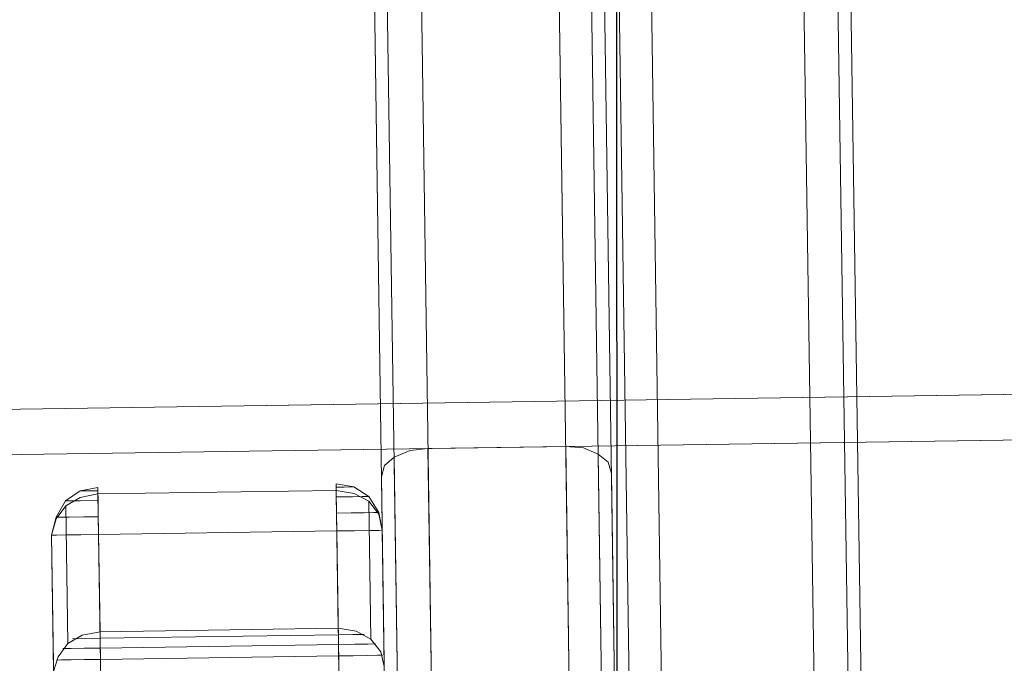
# Model space of a CAD drawing. Extents: x 147111805 to 147230536, y 410950310 to 411028142.
# Tile 203 of 256: x 147185937 to 147186065, y 410984979 to 410985063. Entities that reach past the tile are written whole.
import ezdxf

# ---------------------------------------------------------------- set-up
doc = ezdxf.new("R2010")
doc.units = 0
doc.header["$LTSCALE"] = 100
doc.layers.add('T--A9041--_VERHARDINGEN_Tegels', color=9, linetype='Continuous', transparency=0.3)
doc.layers.add('T--L9071--_TERREINMEUBILAIR_Stoelen', color=1, linetype='Continuous')
doc.layers.add('T--L9071--_TERREINMEUBILAIR_Tafels', color=30, linetype='Continuous')

# ---------------------------------------------------------------- blocks, each defined once
blk = doc.blocks.new('Picknicktafel 180x160cm')
at = {"layer": 'T--L9071--_TERREINMEUBILAIR_Stoelen', "lineweight": 0}
for p, q in [((198.64, 0), (198.64, 1589.12)), ((216.58, 0), (216.58, 1589.12)), ((194.21, 1588.06), (194.21, 1.06)), ((220.8, 1588.06), (220.8, 1.06)), ((192.52, 3.59), (192.52, 1585.53)), ((222.49, 3.59), (222.49, 1585.53)), ((192.52, 1540.57), (192.52, 48.55)), ((222.49, 1540.57), (222.49, 48.55)), ((194.21, 1538.03), (194.21, 51.08)), ((220.8, 1538.03), (220.8, 51.08)), ((198.64, 52.14), (198.64, 1537.19)), ((216.58, 1537.19), (216.58, 52.14)), ((228.61, 1452.33), (228.61, 1066.24)), ((248.46, 1066.24), (248.46, 1452.33)), ((224.39, 1450.22), (224.39, 1064.34)), ((252.89, 1450.22), (252.89, 1064.34)), ((222.49, 1059.48), (222.49, 1445.36)), ((254.58, 1445.36), (254.58, 1059.48)), ((222.49, 1349.31), (222.49, 963.43)), ((254.58, 963.43), (254.58, 1349.31)), ((224.39, 1344.46), (224.39, 958.58)), ((252.89, 1344.46), (252.89, 958.58)), ((228.61, 956.47), (228.61, 1342.56)), ((248.46, 1342.56), (248.46, 956.47)), ((198.64, 1138.85), (196.32, 1138.64)), ((198.64, 1138.85), (198.64, 450.26)), ((218.9, 1138.64), (216.58, 1138.85)), ((216.58, 450.26), (216.58, 1138.85)), ((194.21, 1137.8), (192.94, 1136.74)), ((196.32, 1138.64), (194.21, 1137.8)), ((194.21, 451.32), (194.21, 1137.8)), ((220.8, 1137.8), (218.9, 1138.64)), ((222.07, 1136.74), (220.8, 1137.8)), ((220.8, 451.32), (220.8, 1137.8)), ((192.94, 1136.74), (192.52, 1135.26)), ((222.49, 1135.26), (222.07, 1136.74)), ((192.52, 453.85), (192.52, 1135.26)), ((192.52, 1135.26), (192.52, 1090.3)), ((222.49, 1090.3), (222.49, 1135.26)), ((222.49, 1135.26), (222.49, 453.85)), ((192.52, 1128.3), (192.52, 460.82)), ((192.52, 460.82), (192.52, 1128.3))]:
    blk.add_line(p, q, dxfattribs=at)
at = {"layer": 'T--L9071--_TERREINMEUBILAIR_Tafels', "lineweight": 0}
for p, q in [((1794.09, 1144.76), (6.12, 1144.76)), ((1794.09, 1144.76), (6.12, 1144.76)), ((6.12, 1144.76), (1794.09, 1144.76)), ((6.12, 1144.76), (1794.09, 1144.76)), ((1794.09, 1138.85), (6.12, 1138.85)), ((1794.09, 1138.85), (6.12, 1138.85)), ((6.12, 1138.85), (1794.09, 1138.85)), ((6.12, 1138.85), (1794.09, 1138.85)), ((216.58, 1138.85), (198.64, 1138.85)), ((151.35, 1132.73), (153.25, 1134)), ((153.25, 1134), (155.58, 1134.42)), ((153.47, 1134), (153.25, 1134)), ((153.25, 1134), (153.47, 1134)), ((153.25, 1133.15), (155.58, 1133.58)), ((154.31, 1134), (153.47, 1134)), ((153.47, 1134), (154.31, 1134)), ((155.58, 1134), (154.31, 1134)), ((154.31, 1134), (155.58, 1134)), ((155.58, 1133.58), (155.58, 1134.42)), ((155.58, 1134.42), (155.58, 1134)), ((155.58, 1134), (155.58, 1132.73)), ((155.58, 1134), (155.58, 1134)), ((155.58, 1133.58), (155.58, 1115.63)), ((186.61, 1133.58), (155.58, 1133.58)), ((186.61, 1133.58), (155.58, 1133.58)), ((186.61, 1134), (186.61, 1134.42)), ((186.61, 1134.42), (186.61, 1133.58)), ((188.93, 1134), (186.61, 1134.42)), ((186.61, 1132.73), (186.61, 1134)), ((186.61, 1134), (187.66, 1134)), ((187.66, 1134), (186.61, 1134)), ((186.61, 1133.58), (188.93, 1133.15)), ((186.61, 1115.63), (186.61, 1133.58)), ((187.66, 1134), (188.51, 1134)), ((188.51, 1134), (187.66, 1134)), ((188.51, 1134), (188.93, 1134)), ((190.83, 1132.73), (188.93, 1134)), ((150.09, 1130.62), (151.35, 1132.73)), ((151.35, 1132.1), (153.25, 1133.15)), ((151.99, 1132.73), (151.35, 1132.73)), ((151.35, 1132.73), (151.78, 1132.73)), ((151.78, 1132.73), (153.25, 1132.73)), ((153.25, 1132.73), (155.58, 1132.73)), ((155.58, 1132.73), (155.58, 1130.62)), ((186.61, 1130.62), (186.61, 1132.73)), ((186.61, 1132.73), (188.72, 1132.73)), ((188.72, 1132.73), (190.41, 1132.73)), ((188.93, 1133.15), (190.83, 1132.1)), ((190.83, 1132.73), (189.98, 1132.73)), ((190.41, 1132.73), (190.83, 1132.73)), ((192.1, 1130.62), (190.83, 1132.73)), ((150.09, 1130.41), (151.35, 1132.1)), ((151.35, 1132.1), (151.35, 1114.16)), ((190.83, 1132.1), (192.1, 1130.41)), ((190.83, 1114.16), (190.83, 1132.1)), ((149.45, 1128.3), (150.09, 1130.62)), ((149.45, 1128.3), (150.09, 1130.41)), ((150.09, 1130.62), (150.72, 1130.62)), ((150.72, 1130.62), (151.78, 1130.62)), ((151.78, 1130.62), (153.68, 1130.62)), ((153.68, 1130.62), (155.58, 1130.62)), ((155.58, 1130.62), (155.58, 1128.3)), ((186.61, 1128.3), (186.61, 1130.62)), ((186.61, 1130.62), (188.51, 1130.62)), ((188.51, 1130.62), (190.2, 1130.62)), ((190.2, 1130.62), (191.46, 1130.62)), ((191.46, 1130.62), (192.1, 1130.62)), ((192.1, 1130.62), (191.88, 1130.62)), ((192.52, 1128.3), (192.1, 1130.62)), ((192.1, 1130.41), (192.52, 1128.3)), ((149.45, 1110.57), (149.45, 1128.3)), ((149.45, 1128.3), (150.09, 1128.3)), ((149.45, 1128.3), (149.45, 460.82)), ((149.45, 460.82), (149.45, 1128.3)), ((150.09, 1128.3), (151.35, 1128.3)), ((151.35, 1128.3), (153.25, 1128.3)), ((153.25, 1128.3), (155.58, 1128.3)), ((155.58, 460.82), (155.58, 1128.3)), ((155.58, 1128.3), (186.61, 1128.3)), ((155.58, 460.82), (155.58, 1128.3)), ((186.61, 1128.3), (188.93, 1128.3)), ((186.61, 1128.3), (186.61, 460.82)), ((186.61, 460.82), (186.61, 1128.3)), ((188.93, 1128.3), (190.83, 1128.3)), ((190.83, 1128.3), (192.1, 1128.3)), ((192.1, 1128.3), (192.52, 1128.3)), ((192.52, 1128.3), (192.52, 1110.57)), ((155.58, 1115.63), (153.25, 1115.21)), ((155.58, 1114.37), (155.58, 1115.63)), ((155.58, 1115.63), (186.61, 1115.63)), ((155.58, 1115.63), (186.61, 1115.63)), ((188.93, 1115.21), (186.61, 1115.63)), ((186.61, 1115.63), (186.61, 1114.37)), ((153.25, 1115.21), (151.35, 1114.16)), ((153.68, 1114.79), (151.99, 1114.79)), ((155.58, 1114.79), (153.68, 1114.79)), ((155.58, 1114.79), (186.61, 1114.79)), ((155.58, 1112.47), (155.58, 1114.37)), ((188.51, 1114.79), (186.61, 1114.79)), ((186.61, 1114.37), (186.61, 1112.47)), ((189.98, 1114.79), (188.51, 1114.79)), ((190.83, 1114.16), (188.93, 1115.21)), ((151.35, 1114.16), (150.09, 1112.47)), ((151.78, 1113.52), (150.72, 1113.52)), ((153.47, 1113.52), (151.78, 1113.52)), ((155.58, 1113.52), (153.47, 1113.52)), ((155.58, 1113.52), (186.61, 1113.52)), ((188.72, 1113.52), (186.61, 1113.52)), ((190.41, 1113.52), (188.72, 1113.52)), ((191.46, 1113.52), (190.41, 1113.52)), ((192.1, 1112.47), (190.83, 1114.16)), ((150.09, 1112.47), (149.45, 1110.57)), ((150.51, 1112.04), (149.88, 1112.04)), ((151.78, 1112.04), (150.51, 1112.04)), ((153.47, 1112.04), (151.78, 1112.04)), ((155.58, 1112.04), (153.47, 1112.04)), ((155.58, 1110.57), (155.58, 1112.47)), ((155.58, 1112.04), (186.61, 1112.04)), ((186.61, 1112.47), (186.61, 1110.57)), ((188.51, 1112.04), (186.61, 1112.04)), ((190.41, 1112.04), (188.51, 1112.04)), ((191.67, 1112.04), (190.41, 1112.04)), ((192.31, 1112.04), (191.67, 1112.04)), ((192.52, 1110.57), (192.1, 1112.47))]:
    blk.add_line(p, q, dxfattribs=at)

msp = doc.modelspace()

# ---------------------------------------------------------------- hatches: boundary and pattern name
at = {"layer": 'T--A9041--_VERHARDINGEN_Tegels'}
h = msp.add_hatch(dxfattribs=at)
h.set_pattern_fill('ANSI37', color=256, scale=200, angle=45)
h.paths.add_polyline_path([(147190078.15, 410991756.42), (147190048.63, 410993756.2), (147189886, 411004255), (147184436, 411004255), (147184436, 411003375), (147181049.9, 411003375), (147181043.1, 411000675), (147181056, 411000675), (147188886, 411000675), (147188886, 410998065), (147189571, 410998065), (147189571, 410997065), (147188886, 410997065), (147188886, 410994455), (147181056, 410994455), (147181040.96, 410994455.01), (147181039.03, 410987549.11), (147182124.02, 410987549.11), (147182124.02, 410985174.11), (147181037.4, 410985174.11), (147181028.88, 410972766.99), (147181689.39, 410972780.1), (147190353.36, 410972785.82), (147190319.88, 410975378.2)])

# ---------------------------------------------------------------- block references
at = {"layer": 'T--L9071--_TERREINMEUBILAIR_Stoelen', "rotation": 0.8455994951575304}
msp.add_blockref('Picknicktafel 180x160cm', (147185808.46, 410983865.33), dxfattribs=at)

doc.saveas('drawing.dxf')
